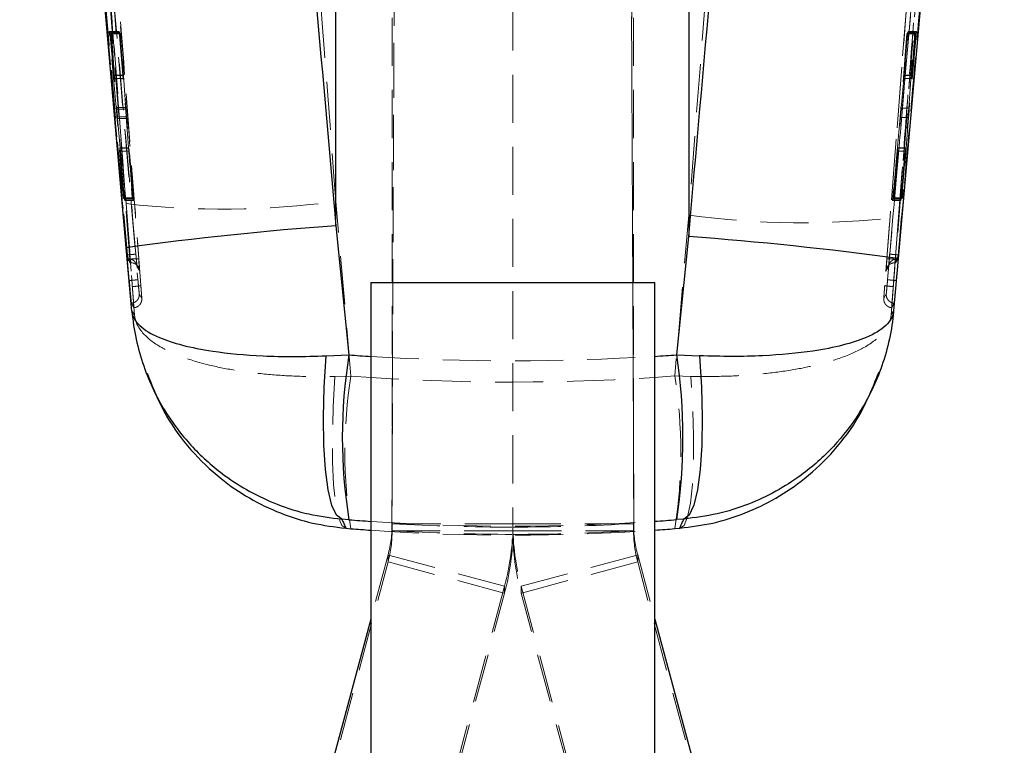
# Model space of a CAD drawing. Header units: millimetres. Extents: x 50 to 364, y 8 to 287.
# Tile 10 of 16: x 205 to 231, y 206 to 225. Entities that reach past the tile are written whole.
import ezdxf

# ---------------------------------------------------------------- set-up
doc = ezdxf.new("R2010")
doc.units = ezdxf.units.MM
doc.linetypes.add('HIDDEN', pattern=[1.905, 1.27, -0.635])

msp = doc.modelspace()

# ---------------------------------------------------------------- linework, layer by layer
at = {"color": 7, "linetype": 'HIDDEN', "lineweight": 18}
for p, q in [((214.337871, 211.640303), (214.63154, 278.927159)), ((220.730208, 211.645516), (220.437118, 278.799508)), ((214.337871, 211.45499), (214.590361, 269.32171)), ((220.479811, 268.840634), (220.730208, 211.453333)), ((214.346543, 265.006696), (214.346543, 211.638861)), ((220.721544, 265.006696), (220.721544, 211.638861)), ((212.861617, 258.591829), (212.861617, 220.14723)), ((222.176779, 219.788043), (222.176779, 258.591829)), ((224.98621, 256.061495), (222.176779, 219.788043)), ((230.292536, 255.648373), (227.353918, 217.93067)), ((230.480392, 254.780109), (227.641118, 218.626625)), ((227.429715, 218.079197), (230.243153, 250.532881)), ((230.470574, 250.517659), (227.657192, 218.06345)), ((230.477204, 250.517659), (227.658233, 218.06345)), ((217.534043, 240.644778), (217.534043, 211.548985)), ((207.059943, 222.634717), (206.874674, 224.641875)), ((207.139399, 224.641875), (206.874674, 224.641875)), ((206.874674, 224.641875), (206.890455, 224.624759)), ((207.139399, 224.641875), (207.305927, 222.634717)), ((207.147811, 224.624759), (207.139399, 224.641875)), ((227.789409, 222.611633), (227.97383, 224.641663)), ((227.97383, 224.641663), (227.964978, 224.62439)), ((227.97383, 224.641663), (228.190874, 224.641663)), ((228.190874, 224.641663), (228.003606, 222.611633)), ((228.175055, 224.62439), (228.190874, 224.641663)), ((207.147811, 224.624759), (206.890455, 224.624759)), ((206.890455, 224.624759), (206.995217, 223.483781)), ((206.999375, 223.479545), (206.918253, 224.593562)), ((207.163145, 224.593562), (206.918253, 224.593562)), ((206.918253, 224.593562), (206.9333, 224.576083)), ((207.171733, 224.576083), (206.9333, 224.576083)), ((206.9333, 224.576083), (207.077635, 222.591153)), ((207.242555, 223.483781), (207.147811, 224.624759)), ((207.163145, 224.593562), (207.245012, 223.479545)), ((207.171733, 224.576083), (207.163145, 224.593562)), ((207.317819, 222.591153), (207.171733, 224.576083)), ((227.940504, 224.576641), (227.780998, 222.614388)), ((227.858619, 223.478495), (227.949175, 224.593556)), ((227.964978, 224.62439), (227.861302, 223.484491)), ((227.949175, 224.593556), (227.940504, 224.576641)), ((227.940504, 224.576641), (228.133272, 224.576641)), ((227.949175, 224.593556), (228.147755, 224.593556)), ((227.964978, 224.62439), (228.175055, 224.62439)), ((227.989982, 222.614388), (228.133272, 224.576641)), ((228.147755, 224.593556), (228.066154, 223.478495)), ((228.070388, 223.484491), (228.175055, 224.62439)), ((228.133272, 224.576641), (228.147755, 224.593556)), ((207.242555, 223.483781), (206.995217, 223.483781)), ((207.245012, 223.479545), (206.999375, 223.479545)), ((207.00391, 223.399537), (207.25001, 223.399537)), ((207.250256, 223.401918), (207.004264, 223.401918)), ((227.853416, 223.402834), (227.853126, 223.402348)), ((227.853126, 223.399386), (228.061696, 223.399386)), ((227.853416, 223.402834), (228.062176, 223.402834)), ((227.858619, 223.478495), (228.066154, 223.478495)), ((227.861302, 223.484491), (228.070388, 223.484491)), ((207.305927, 222.634717), (207.059943, 222.634717)), ((207.317819, 222.591153), (207.077635, 222.591153)), ((227.780998, 222.614388), (227.989982, 222.614388)), ((227.789409, 222.611633), (228.003606, 222.611633)), ((207.244268, 220.243309), (207.080323, 222.388752)), ((207.325185, 222.388752), (207.080323, 222.388752)), ((207.337093, 222.345144), (207.097723, 222.345144)), ((207.097723, 222.345144), (207.287547, 220.17303)), ((207.325185, 222.388752), (207.482877, 220.243309)), ((207.517437, 220.17303), (207.337093, 222.345144)), ((227.759803, 222.368401), (227.560173, 220.173225)), ((227.5958, 220.242767), (227.76823, 222.365663)), ((227.759803, 222.368401), (227.969847, 222.368401)), ((227.76823, 222.365663), (227.983183, 222.365663)), ((227.777785, 220.173225), (227.969847, 222.368401)), ((227.983183, 222.365663), (227.820319, 220.242767)), ((207.394315, 221.556888), (207.155306, 221.556888)), ((207.394355, 221.562839), (207.155451, 221.562839)), ((207.394315, 221.556888), (207.394355, 221.560419)), ((227.693858, 221.555692), (227.909193, 221.555692)), ((227.910137, 221.563263), (227.694715, 221.563263)), ((207.399526, 221.480942), (207.160453, 221.480942)), ((207.160453, 221.480942), (207.256134, 220.224813)), ((207.40203, 221.476343), (207.164024, 221.476343)), ((207.277039, 220.190827), (207.164024, 221.476343)), ((207.491974, 220.224813), (207.399526, 221.480942)), ((207.40203, 221.476343), (207.508686, 220.190827)), ((227.569551, 220.191531), (227.686259, 221.476198)), ((227.688938, 221.481914), (227.586779, 220.22516)), ((227.686259, 221.476198), (227.901569, 221.476198)), ((227.688938, 221.481914), (227.905178, 221.481914)), ((227.901569, 221.476198), (227.788534, 220.191531)), ((227.809101, 220.22516), (227.905178, 221.481914)), ((207.256134, 220.224813), (207.244268, 220.243309)), ((207.482877, 220.243309), (207.244268, 220.243309)), ((207.491974, 220.224813), (207.256134, 220.224813)), ((207.482877, 220.243309), (207.491974, 220.224813)), ((227.586779, 220.22516), (227.5958, 220.242767)), ((227.586779, 220.22516), (227.809101, 220.22516)), ((227.5958, 220.242767), (227.820319, 220.242767)), ((227.820319, 220.242767), (227.809101, 220.22516)), ((207.508686, 220.190827), (207.277039, 220.190827)), ((207.287547, 220.17303), (207.277039, 220.190827)), ((207.517437, 220.17303), (207.287547, 220.17303)), ((207.320337, 220.092653), (207.544094, 217.149716)), ((207.508686, 220.190827), (207.517437, 220.17303)), ((213.256876, 215.538849), (212.861617, 220.14723)), ((227.560173, 220.173225), (227.569551, 220.191531)), ((227.560173, 220.173225), (227.777785, 220.173225)), ((227.569551, 220.191531), (227.788534, 220.191531)), ((227.788534, 220.191531), (227.777785, 220.173225)), ((222.176779, 219.788043), (221.811246, 215.54109)), ((227.520972, 217.150331), (227.717967, 219.732019)), ((207.35489, 218.738355), (207.356223, 218.723184)), ((227.70798, 218.723363), (227.709297, 218.738355)), ((207.364829, 218.633196), (207.383851, 218.633196)), ((207.364829, 218.633196), (207.431063, 218.530099)), ((207.383868, 218.633196), (207.448113, 218.530099)), ((207.424168, 218.626625), (207.425767, 218.626625)), ((207.425803, 218.626988), (207.425767, 218.626625)), ((207.431057, 218.530093), (207.448101, 218.530093)), ((207.431064, 218.530099), (207.448118, 218.530099)), ((227.61708, 218.530099), (227.634188, 218.530099)), ((227.617085, 218.530099), (227.680306, 218.633196)), ((227.617097, 218.530093), (227.634188, 218.530093)), ((227.634188, 218.530099), (227.699365, 218.633196)), ((227.639544, 218.626625), (227.639508, 218.626988)), ((227.639544, 218.626625), (227.641118, 218.626625)), ((227.680323, 218.633196), (227.699365, 218.633196)), ((207.40844, 218.032934), (207.405746, 218.063204)), ((207.669247, 217.710695), (207.735709, 217.589129)), ((207.73545, 217.597869), (207.733572, 217.626038)), ((227.329367, 217.589191), (227.394773, 217.710717)), ((221.811246, 215.54109), (222.232798, 215.530757)), ((213.256876, 215.538849), (212.837329, 215.528567)), ((214.337871, 211.640303), (214.337871, 211.45499)), ((220.730208, 211.645516), (220.730208, 211.453333)), ((217.534043, 211.638861), (214.346543, 211.638861)), ((214.346543, 211.638861), (214.346543, 211.454459)), ((214.346543, 211.454459), (217.534043, 211.454459)), ((217.534043, 211.638861), (220.721544, 211.638861)), ((217.534043, 211.548985), (217.534043, 211.454459)), ((217.534043, 211.356779), (217.534043, 211.454459)), ((220.721544, 211.454459), (217.534043, 211.454459)), ((220.721544, 211.638861), (220.721544, 211.454459)), ((210.513766, 196.732434), (214.237932, 210.629571)), ((214.237932, 210.813973), (213.784043, 209.120236)), ((217.316821, 209.989085), (214.237932, 210.813973)), ((214.237932, 210.813973), (214.237932, 210.629571)), ((214.237932, 210.629571), (217.316821, 209.804683)), ((217.751266, 209.989085), (220.830155, 210.813973)), ((220.830155, 210.629571), (217.751266, 209.804683)), ((220.830155, 210.813973), (221.284043, 209.120236)), ((220.830155, 210.813973), (220.830155, 210.629571)), ((224.55432, 196.732434), (220.830155, 210.629571)), ((217.316821, 209.989085), (213.592655, 196.091951)), ((217.316821, 209.989085), (217.316821, 209.804683)), ((217.751266, 209.989085), (221.475432, 196.091951)), ((217.751266, 209.989085), (217.751266, 209.804683)), ((213.592655, 195.907546), (217.316821, 209.804683)), ((221.475432, 195.907546), (217.751266, 209.804683))]:
    msp.add_line(p, q, dxfattribs=at)
at = {"color": 7, "linetype": 'Continuous', "lineweight": 25}
for p, q in [((212.861617, 219.510703), (212.861617, 247.832573)), ((222.176779, 247.832573), (222.176779, 219.223824)), ((228.486514, 227.450321), (227.711741, 218.642433)), ((207.326622, 218.929954), (206.619622, 226.975933)), ((212.861617, 219.510703), (213.205847, 216.096871)), ((221.861412, 216.098995), (222.176779, 219.223824)), ((207.475696, 217.25686), (207.326622, 218.929954)), ((227.711741, 218.642433), (227.588332, 217.258709)), ((213.784043, 218.006727), (213.784043, 191.231925)), ((221.284043, 191.231925), (221.284043, 218.006727)), ((212.602637, 216.071888), (213.205847, 216.096871)), ((221.861412, 216.098995), (222.464038, 216.074106)), ((213.205847, 211.743693), (213.015014, 211.759139)), ((222.052068, 211.761539), (221.861412, 211.746007)), ((213.124521, 211.51774), (213.256876, 211.506776)), ((221.811246, 211.509196), (221.944244, 211.520288)), ((213.784043, 209.120236), (212.416639, 204.017618)), ((221.284043, 209.120236), (222.651447, 204.017618))]:
    msp.add_line(p, q, dxfattribs=at)
at = {"color": 7, "linetype": 'Continuous', "lineweight": 25, "flags": 128}
for points in [[(213.784043, 218.006727), (213.792684, 218.006738), (213.908446, 218.006766), (214.155245, 218.006794), (214.524164, 218.006822), (215.001867, 218.006844), (215.57109, 218.006861), (216.211259, 218.006878), (216.899237, 218.006883), (217.610158, 218.006883), (218.318329, 218.006883), (218.998153, 218.006872), (219.625061, 218.006855), (220.176393, 218.006839), (220.632225, 218.006816), (220.97608, 218.006788), (221.195531, 218.00676), (221.282646, 218.006727), (221.284043, 218.006727)], [(213.015014, 211.759139), (212.875261, 211.863739), (212.754139, 212.123821), (212.656111, 212.529801), (212.58479, 213.066715), (212.542806, 213.714773), (212.531705, 214.450095), (212.551897, 215.245572), (212.602637, 216.071888)], [(222.464038, 216.074106), (222.515154, 215.247891), (222.535642, 214.452504), (222.524748, 213.71726), (222.482871, 213.069252), (222.411556, 212.532358), (222.313431, 212.126361), (222.192111, 211.866229), (222.052068, 211.761539)]]:
    msp.add_lwpolyline(points, dxfattribs=at)
at = {"color": 7, "linetype": 'HIDDEN', "lineweight": 18, "flags": 128}
for points in [[(215.748394, 218.006582), (215.156594, 218.006598), (214.650722, 218.006621), (214.24906, 218.006649), (213.966126, 218.006677), (213.812146, 218.006705), (213.784043, 218.006727)], [(221.284043, 218.006727), (221.234277, 218.006699), (221.052172, 218.006671), (220.742912, 218.006643), (220.317676, 218.006615), (219.791832, 218.006598), (219.184385, 218.006582), (218.517291, 218.00657), (217.81466, 218.006565), (217.101886, 218.006565), (216.404732, 218.00657), (215.748394, 218.006582)], [(227.658212, 218.063204), (227.656909, 218.048575), (227.655607, 218.033946)], [(212.837329, 215.528567), (212.790206, 214.729263), (212.767365, 213.969047), (212.769611, 213.274623), (212.796863, 212.670386), (212.848164, 212.177572), (212.921712, 211.813495), (213.014922, 211.590944), (213.124521, 211.51774)], [(221.944244, 211.520288), (222.054459, 211.593593), (222.148182, 211.816197), (222.222121, 212.180279), (222.273679, 212.673051), (222.301045, 213.277205), (222.303258, 213.971517), (222.280239, 214.731599), (222.232798, 215.530757)]]:
    msp.add_lwpolyline(points, dxfattribs=at)
at = {"color": 7, "linetype": 'HIDDEN', "lineweight": 18}
for centre, radius, start, end in [((209.868933, 242.664303), 22.715077, 263.5579412, 277.5706615), ((225.17515, 242.288582), 22.699437, 262.4096127, 276.4318393), ((207.448142, 218.301757), 0.228342, 30.2004625, 90.0059245), ((207.448064, 218.301733), 0.228421, 4.4457665, 30.1958635), ((227.617079, 218.301745), 0.228366, 150.1155933, 175.5408304), ((227.617054, 218.301763), 0.228335, 89.9935015, 150.1163478), ((209.094338, 213.525143), 12.875706, 350.9921484, 9.0078516), ((226.061756, 213.522812), 12.962614, 171.0526386, 188.9473614), ((211.159781, 211.638861), 3.186762, 344.9982613, 0.0000035), ((211.159796, 211.454457), 3.186748, 344.998228, 0.0000368), ((211.160503, 211.638864), 6.37354, 344.9982726, 359.9999758), ((211.160531, 211.454458), 6.373512, 344.9982394, 0.000009), ((223.907583, 211.638864), 6.37354, 180.0000242, 195.0017274), ((223.907555, 211.454458), 6.373512, 179.999991, 195.0017606), ((223.908305, 211.638861), 3.186762, 179.9999965, 195.0017387), ((223.908291, 211.454457), 3.186748, 179.9999632, 195.001772)]:
    msp.add_arc(centre, radius, start, end, dxfattribs=at)
at = {"color": 7, "linetype": 'Continuous', "lineweight": 25}
for centre, radius, start, end in [((219.714137, 127.533931), 92.231684, 94.26081951, 97.71864512), ((215.307054, 127.184966), 92.294878, 82.27591376, 85.7313927), ((226.6692, 213.920282), 13.63816, 170.816582, 189.183418), ((207.399444, 213.922501), 14.624829, 351.4413438, 8.5586562)]:
    msp.add_arc(centre, radius, start, end, dxfattribs=at)
at = {"color": 7, "linetype": 'HIDDEN', "lineweight": 18}
for centre, major_axis, ratio, start_param, end_param in [((207.233698, 223.610337), (-0.016555, 0.211112), 0.006346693, 3.300919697, 4.043744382), ((227.871031, 223.610125), (0.018207, 0.211112), 0.00646517, 3.33270993, 4.075534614), ((207.410693, 221.352135), (-0.016534, 0.21084), 0.006346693, 0.240341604, 0.913065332), ((227.67671, 221.352581), (0.018183, 0.21084), 0.00646517, 0.272131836, 0.944855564), ((217.519198, 264.257269), (53.43975, 0), 0.904159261, 4.642437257, 4.782897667), ((217.519198, 265.483721), (53.43975, 0), 0.937588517, 4.632544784, 4.792791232), ((217.519198, 264.257269), (53.43975, 0), 0.985885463, 4.642437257, 4.782897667), ((217.519198, 264.975241), (41.891312, 33.216837), 0.998896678, 3.98294556, 4.042789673), ((217.519198, 264.975257), (53.43975, 0), 0.999747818, 4.712666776, 4.772511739), ((217.519198, 265.483721), (0, 54.149456), 0.986893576, 3.07164093, 3.21210134), ((217.519198, 264.797399), (-37.515013, 38.099177), 0.998925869, 2.303816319, 2.363660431), ((217.519198, 264.797383), (0, 53.440606), 0.999983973, 3.141870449, 3.201715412)]:
    msp.add_ellipse(centre, major_axis=major_axis, ratio=ratio, start_param=start_param, end_param=end_param, dxfattribs=at)
at = {"color": 8, "linetype": 'Continuous', "lineweight": 25}
for ratio, start_param, end_param in [(0.904159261, 4.631586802, 4.642437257), (0.904159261, 4.782897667, 4.793733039), (0.985885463, 4.631586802, 4.642437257), (0.985885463, 4.782897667, 4.793733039)]:
    msp.add_ellipse((217.519198, 264.257269), major_axis=(53.43975, 0), ratio=ratio, start_param=start_param, end_param=end_param, dxfattribs=at)
at = {"color": 7, "linetype": 'Continuous', "lineweight": 25}
for start_param, end_param in [(3.061748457, 3.07164093), (3.21210134, 3.221994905)]:
    msp.add_ellipse((217.519198, 265.483721), major_axis=(0, 54.149456), ratio=0.986893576, start_param=start_param, end_param=end_param, dxfattribs=at)
at = {"color": 7, "linetype": 'HIDDEN', "lineweight": 18}
for points, knots in [([(212.861617, 220.14723), (212.587519, 223.735037), (211.658643, 235.893543), (210.714408, 248.050954), (210.048803, 256.620881)], [0, 0, 0, 0, 0.295086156, 1, 1, 1, 1]), ([(204.511629, 256.548076), (205.176199, 247.981543), (206.118927, 235.829444), (207.046616, 223.67802), (207.320337, 220.092653)], [0, 0, 0, 0, 0.704942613, 1, 1, 1, 1]), ([(204.562607, 255.665919), (204.57447, 255.514347), (204.633788, 254.756488), (204.882778, 251.573471), (205.854509, 239.137438), (206.763594, 227.306649), (207.486312, 217.901243)], [0, 0, 0, 0, 0.012041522, 0.060207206, 0.252870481, 1, 1, 1, 1]), ([(207.711269, 217.930725), (207.227457, 224.225215), (206.259837, 236.81415), (205.274256, 249.401796), (204.781468, 255.695597)], [0, 0, 0, 0, 0.500001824, 1, 1, 1, 1]), ([(227.578887, 217.901188), (227.59048, 218.052777), (227.648443, 218.810726), (227.892284, 221.994089), (228.848658, 234.41564), (229.775207, 246.229682), (230.51156, 255.618612)], [0, 0, 0, 0, 0.01205618, 0.06028098, 0.253180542, 1, 1, 1, 1]), ([(204.801712, 255.157423), (205.285725, 249.002284), (206.243085, 236.827656), (207.186834, 224.652062), (207.653451, 218.632095)], [0, 0, 0, 0, 0.505570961, 1, 1, 1, 1]), ([(227.411864, 218.632157), (227.880223, 224.652114), (228.827501, 236.827743), (229.789134, 249.002344), (230.27531, 255.157496)], [0, 0, 0, 0, 0.494426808, 1, 1, 1, 1]), ([(207.424168, 218.626625), (206.953124, 224.688702), (206.016675, 236.740271), (205.067879, 248.791023), (204.596338, 254.780109)], [0, 0, 0, 0, 0.503011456, 1, 1, 1, 1]), ([(207.425767, 218.626625), (206.959034, 224.646471), (206.02467, 236.697747), (205.07859, 248.748693), (204.603372, 254.780315), (204.603323, 254.78093)], [0, 0, 0, 0, 0.499493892, 0.999948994, 1, 1, 1, 1]), ([(230.473564, 254.780908), (230.473517, 254.780301), (229.997084, 248.748566), (229.045488, 236.697812), (228.10789, 224.646474), (227.639544, 218.626625)], [0, 0, 0, 0, 0.0000503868, 0.5005080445, 1, 1, 1, 1]), ([(207.405725, 218.06345), (206.930133, 223.47191), (205.978949, 234.28885), (205.053275, 245.10805), (204.590437, 250.517659)], [0, 0, 0, 0, 0.499999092, 1, 1, 1, 1]), ([(207.406801, 218.06345), (206.932483, 223.47194), (205.983846, 234.288938), (205.059434, 245.10808), (204.597227, 250.517659)], [0, 0, 0, 0, 0.4999992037, 1, 1, 1, 1]), ([(204.824646, 250.532848), (205.286868, 245.123328), (206.211299, 234.304446), (207.159945, 223.487684), (207.634261, 218.079381)], [0, 0, 0, 0, 0.500007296, 1, 1, 1, 1]), ([(204.656309, 250.18772), (204.659717, 250.147567), (204.714614, 249.500705), (204.975599, 246.427019), (205.863497, 235.983326), (206.714119, 226.147594), (207.35489, 218.738355)], [0, 0, 0, 0, 0.0038299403, 0.0616999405, 0.2931802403, 1, 1, 1, 1]), ([(207.579437, 218.762182), (207.124598, 223.996556), (206.209565, 234.526933), (205.31354, 245.058967), (204.862905, 250.355805)], [0, 0, 0, 0, 0.497073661, 1, 1, 1, 1]), ([(230.205376, 250.355838), (229.753899, 245.059009), (228.856199, 234.526993), (227.940091, 223.996586), (227.484719, 218.762199)], [0, 0, 0, 0, 0.502926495, 1, 1, 1, 1]), ([(227.709297, 218.738355), (227.717013, 218.826725), (227.777694, 219.521672), (228.049775, 222.642974), (228.950371, 233.037073), (229.784657, 242.825776), (230.412111, 250.18772)], [0, 0, 0, 0, 0.008430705, 0.06630003, 0.297777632, 1, 1, 1, 1]), ([(227.717967, 219.732019), (227.764865, 220.34647), (227.918994, 222.365858), (228.076038, 224.385359), (228.185298, 225.790375)], [0, 0, 0, 0, 0.304276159, 1, 1, 1, 1]), ([(206.995216, 223.483781), (206.996859, 223.466151), (207.000146, 223.430885), (207.003268, 223.402357), (207.004248, 223.397691), (207.004262, 223.40136), (207.004264, 223.401918)], [0, 0, 0, 0, 0.315057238, 0.630193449, 0.943748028, 1, 1, 1, 1]), ([(207.004264, 223.401918), (207.004026, 223.407976), (207.00355, 223.420092), (207.001248, 223.453836), (206.999652, 223.475748), (206.999375, 223.479545)], [0, 0, 0, 0, 0.452595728, 0.905146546, 1, 1, 1, 1]), ([(207.25001, 223.402488), (207.24996, 223.402046), (207.249821, 223.400806), (207.247555, 223.425045), (207.244723, 223.457825), (207.242865, 223.480071), (207.242555, 223.483781)], [0, 0, 0, 0, 0.200889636, 0.563527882, 0.927217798, 1, 1, 1, 1]), ([(227.852877, 223.401929), (227.85324, 223.407874), (227.853966, 223.419777), (227.856575, 223.453184), (227.858324, 223.474843), (227.858619, 223.4785)], [0, 0, 0, 0, 0.4533475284, 0.9077023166, 1, 1, 1, 1]), ([(228.066155, 223.4785), (228.064939, 223.461506), (228.062483, 223.427185), (228.061053, 223.400656), (228.061395, 223.397648), (228.062073, 223.40215), (228.062176, 223.402834)], [0, 0, 0, 0, 0.312390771, 0.630866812, 0.943912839, 1, 1, 1, 1]), ([(228.062176, 223.402834), (228.062992, 223.40961), (228.064623, 223.423162), (228.067982, 223.458214), (228.070036, 223.48065), (228.070388, 223.484491)], [0, 0, 0, 0, 0.453202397, 0.906387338, 1, 1, 1, 1]), ([(207.080323, 222.388752), (207.078802, 222.408647), (207.075761, 222.448432), (207.069985, 222.519196), (207.06449, 222.58392), (207.061319, 222.61935), (207.059943, 222.634717)], [0, 0, 0, 0, 0.265095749, 0.53012884, 0.796215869, 1, 1, 1, 1]), ([(207.077635, 222.591153), (207.079148, 222.571084), (207.082176, 222.530951), (207.087901, 222.459917), (207.0933, 222.395401), (207.096393, 222.360261), (207.097723, 222.345144)], [0, 0, 0, 0, 0.265864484, 0.531658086, 0.798525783, 1, 1, 1, 1]), ([(207.305927, 222.634717), (207.307603, 222.614293), (207.310954, 222.573448), (207.316585, 222.502154), (207.32153, 222.437989), (207.324086, 222.403561), (207.325185, 222.388752)], [0, 0, 0, 0, 0.266195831, 0.532371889, 0.798866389, 1, 1, 1, 1]), ([(207.337093, 222.345144), (207.335418, 222.365545), (207.332067, 222.406345), (207.326423, 222.477781), (207.321475, 222.541937), (207.318912, 222.576436), (207.317819, 222.591153)], [0, 0, 0, 0, 0.266963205, 0.533910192, 0.801173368, 1, 1, 1, 1]), ([(227.780998, 222.614388), (227.779348, 222.594336), (227.77605, 222.554236), (227.76998, 222.483208), (227.764336, 222.41865), (227.761168, 222.383525), (227.759803, 222.368401)], [0, 0, 0, 0, 0.265974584, 0.531912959, 0.798457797, 1, 1, 1, 1]), ([(227.76823, 222.365663), (227.769876, 222.385688), (227.773167, 222.425734), (227.779245, 222.49689), (227.784883, 222.561425), (227.788055, 222.596608), (227.789409, 222.611633)], [0, 0, 0, 0, 0.26675049, 0.533450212, 0.800767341, 1, 1, 1, 1]), ([(227.969847, 222.368401), (227.971629, 222.388687), (227.975191, 222.429256), (227.981094, 222.50036), (227.986235, 222.564683), (227.988851, 222.599391), (227.989982, 222.614388)], [0, 0, 0, 0, 0.265578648, 0.531099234, 0.797389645, 1, 1, 1, 1]), ([(228.003606, 222.611633), (228.00178, 222.591176), (227.99813, 222.550264), (227.992128, 222.478899), (227.98694, 222.414808), (227.98431, 222.380403), (227.983183, 222.365663)], [0, 0, 0, 0, 0.2663694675, 0.5327060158, 0.7998084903, 1, 1, 1, 1]), ([(207.164024, 221.476343), (207.162415, 221.494098), (207.159197, 221.529611), (207.15615, 221.558958), (207.155022, 221.565703), (207.155235, 221.559087), (207.155306, 221.556888)], [0, 0, 0, 0, 0.286456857, 0.572967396, 0.858082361, 1, 1, 1, 1]), ([(207.155306, 221.556888), (207.155725, 221.549169), (207.156561, 221.533739), (207.159156, 221.498536), (207.160453, 221.480942)], [0, 0, 0, 0, 0.500192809, 1, 1, 1, 1]), ([(207.394372, 221.561855), (207.394879, 221.55727), (207.395893, 221.54809), (207.398936, 221.513353), (207.401239, 221.485801), (207.40203, 221.476343)], [0, 0, 0, 0, 0.395888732, 0.792634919, 1, 1, 1, 1]), ([(227.694715, 221.561408), (227.694795, 221.561985), (227.69528, 221.565502), (227.694169, 221.548794), (227.691872, 221.518317), (227.689689, 221.49124), (227.688938, 221.481914)], [0, 0, 0, 0, 0.072049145, 0.439210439, 0.806852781, 1, 1, 1, 1]), ([(227.909193, 221.555692), (227.908286, 221.547261), (227.906476, 221.530429), (227.903203, 221.494253), (227.901569, 221.476198)], [0, 0, 0, 0, 0.500910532, 1, 1, 1, 1]), ([(227.905178, 221.481914), (227.90645, 221.49915), (227.908996, 221.533625), (227.910623, 221.560938), (227.910471, 221.565943), (227.909514, 221.558266), (227.909193, 221.555692)], [0, 0, 0, 0, 0.2858642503, 0.5717807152, 0.8564429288, 1, 1, 1, 1]), ([(207.579437, 218.762182), (207.576254, 218.761344), (207.569887, 218.759667), (207.517394, 218.75367), (207.442748, 218.746188), (207.383858, 218.740938), (207.35489, 218.738355)], [0, 0, 0, 0, 0.252011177, 0.504023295, 0.756035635, 1, 1, 1, 1]), ([(207.356223, 218.723184), (207.356854, 218.720981), (207.36074, 218.707405), (207.367767, 218.683315), (207.375839, 218.656476), (207.381796, 218.637666), (207.383157, 218.634691), (207.383835, 218.633207)], [0, 0, 0, 0, 0.046664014, 0.287488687, 0.526711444, 0.764008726, 1, 1, 1, 1]), ([(207.356223, 218.723184), (207.356796, 218.71673), (207.358379, 218.698908), (207.360821, 218.672218), (207.363094, 218.648401), (207.364424, 218.635608), (207.364715, 218.633879), (207.364829, 218.633207)], [0, 0, 0, 0, 0.13485192, 0.372368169, 0.610187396, 0.84870366, 1, 1, 1, 1]), ([(207.586774, 218.509418), (207.596164, 218.48527), (207.606876, 218.457726), (207.609472, 218.439676), (207.609654, 218.438331), (207.609308, 218.440991), (207.607565, 218.456852), (207.603198, 218.500662), (207.595351, 218.584204), (207.586663, 218.679947), (207.581259, 218.741707), (207.579421, 218.762708)], [0, 0, 0, 0, 0.169672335, 0.193535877, 0.215429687, 0.259554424, 0.347176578, 0.498824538, 0.69129203, 0.895027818, 1, 1, 1, 1]), ([(207.611339, 218.424783), (207.610661, 218.429488), (207.609307, 218.4389), (207.603364, 218.498731), (207.595288, 218.584825), (207.586837, 218.678092), (207.5815, 218.738746), (207.579437, 218.762182)], [0, 0, 0, 0, 0.215727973, 0.431473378, 0.647453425, 0.863777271, 1, 1, 1, 1]), ([(227.484719, 218.762199), (227.482654, 218.738761), (227.477311, 218.678107), (227.468858, 218.584839), (227.460787, 218.498756), (227.454787, 218.438242), (227.453472, 218.429276), (227.452804, 218.424721)], [0, 0, 0, 0, 0.1352916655, 0.3501090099, 0.5645927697, 0.7788415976, 1, 1, 1, 1]), ([(227.484719, 218.762199), (227.487906, 218.761361), (227.49428, 218.759685), (227.546775, 218.753681), (227.621425, 218.746192), (227.680321, 218.74094), (227.709297, 218.738355)], [0, 0, 0, 0, 0.251989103, 0.5039777, 0.755967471, 1, 1, 1, 1]), ([(227.680339, 218.633207), (227.681013, 218.634691), (227.682364, 218.637665), (227.68831, 218.656477), (227.696381, 218.683312), (227.703422, 218.707461), (227.707331, 218.7211), (227.70798, 218.723363)], [0, 0, 0, 0, 0.235690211, 0.472677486, 0.711568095, 0.952133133, 1, 1, 1, 1]), ([(227.699365, 218.633207), (227.699579, 218.63468), (227.700006, 218.637627), (227.70187, 218.65639), (227.704396, 218.683369), (227.706586, 218.70764), (227.707791, 218.721227), (227.70798, 218.723363)], [0, 0, 0, 0, 0.239254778, 0.478511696, 0.717417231, 0.955567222, 1, 1, 1, 1]), ([(207.383868, 218.633207), (207.411992, 218.630093), (207.468242, 218.623865), (207.542277, 218.577985), (207.572266, 218.531132), (207.587004, 218.508104)], [0, 0, 0, 0, 0.337096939, 0.674202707, 1, 1, 1, 1]), ([(207.431064, 218.530099), (207.43105, 218.531141), (207.431023, 218.533225), (207.429843, 218.550744), (207.427963, 218.576704), (207.425926, 218.603801), (207.424606, 218.62094), (207.424168, 218.626625)], [0, 0, 0, 0, 0.222756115, 0.445513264, 0.66799688, 0.889877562, 1, 1, 1, 1]), ([(207.425803, 218.626988), (207.455446, 218.629061), (207.514733, 218.633208), (207.589675, 218.636106), (207.642427, 218.636097), (207.649776, 218.633429), (207.653451, 218.632095)], [0, 0, 0, 0, 0.2500017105, 0.5000009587, 0.750000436, 1, 1, 1, 1]), ([(207.448118, 218.530099), (207.448119, 218.530099), (207.44847, 218.530098), (207.447776, 218.533738), (207.444209, 218.550674), (207.438122, 218.576725), (207.431585, 218.603709), (207.427313, 218.620947), (207.425833, 218.626867), (207.425803, 218.626988)], [0, 0, 0, 0, 0.000291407, 0.219747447, 0.440009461, 0.661413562, 0.884162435, 0.997630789, 1, 1, 1, 1]), ([(207.587004, 218.508104), (207.587574, 218.507354), (207.605136, 218.484223), (207.60829, 218.453993), (207.611342, 218.424744)], [0, 0, 0, 0, 0.0324241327, 1, 1, 1, 1]), ([(207.675798, 218.319445), (207.6748, 218.32126), (207.669808, 218.33034), (207.650074, 218.365413), (207.628329, 218.398722), (207.611342, 218.424744)], [0, 0, 0, 0, 0.0518638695, 0.2593193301, 1, 1, 1, 1]), ([(207.653451, 218.632095), (207.654938, 218.612741), (207.659267, 218.556411), (207.665697, 218.470488), (207.67071, 218.401899), (207.672098, 218.381011), (207.672375, 218.376849)], [0, 0, 0, 0, 0.188909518, 0.549815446, 0.910321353, 1, 1, 1, 1]), ([(227.389404, 218.3195), (227.389479, 218.323194), (227.389624, 218.330304), (227.392987, 218.380098), (227.396603, 218.42946), (227.398174, 218.450895)], [0, 0, 0, 0, 0.37947554, 0.730535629, 1, 1, 1, 1]), ([(227.452804, 218.424721), (227.451583, 218.422898), (227.445479, 218.413779), (227.422649, 218.378664), (227.403984, 218.345446), (227.389404, 218.3195)], [0, 0, 0, 0, 0.0518855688, 0.2594278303, 1, 1, 1, 1]), ([(227.398174, 218.450895), (227.398677, 218.457843), (227.401116, 218.491532), (227.406088, 218.557196), (227.410387, 218.612985), (227.411864, 218.632157)], [0, 0, 0, 0, 0.145701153, 0.706429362, 1, 1, 1, 1]), ([(227.639508, 218.626988), (227.609864, 218.629068), (227.550576, 218.633229), (227.475631, 218.636153), (227.422882, 218.636153), (227.415537, 218.633489), (227.411864, 218.632157)], [0, 0, 0, 0, 0.2499987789, 0.4999978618, 0.7499992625, 1, 1, 1, 1]), ([(227.452804, 218.424721), (227.458306, 218.452611), (227.469311, 218.508391), (227.522804, 218.576698), (227.595514, 218.624036), (227.652042, 218.630143), (227.680306, 218.633196)], [0, 0, 0, 0, 0.249998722, 0.50000218, 0.749998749, 1, 1, 1, 1]), ([(227.639508, 218.626988), (227.639478, 218.626867), (227.637997, 218.620943), (227.633704, 218.603708), (227.627136, 218.576725), (227.621047, 218.550674), (227.617355, 218.533738), (227.616904, 218.530098), (227.617079, 218.530099), (227.61708, 218.530099)], [0, 0, 0, 0, 0.002368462, 0.115883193, 0.338620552, 0.560024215, 0.78027589, 0.999708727, 1, 1, 1, 1]), ([(227.641118, 218.626625), (227.640251, 218.61537), (227.638504, 218.592684), (227.636311, 218.563139), (227.63477, 218.541345), (227.634135, 218.531165), (227.634174, 218.530373), (227.634188, 218.530099)], [0, 0, 0, 0, 0.21775729, 0.438920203, 0.660433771, 0.882571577, 1, 1, 1, 1]), ([(207.672375, 218.376849), (207.673415, 218.361708), (207.67585, 218.326275), (207.675817, 218.321928), (207.675798, 218.319439)], [0, 0, 0, 0, 0.427307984, 1, 1, 1, 1]), ([(207.406811, 218.063327), (207.436456, 218.065892), (207.495746, 218.071023), (207.570668, 218.076734), (207.623356, 218.080089), (207.630619, 218.079695), (207.634251, 218.079499)], [0, 0, 0, 0, 0.2500002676, 0.5000003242, 0.7500000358, 1, 1, 1, 1]), ([(207.462694, 217.46325), (207.461622, 217.470792), (207.45948, 217.485875), (207.449148, 217.590131), (207.434853, 217.741592), (207.420403, 217.899277), (207.411474, 217.999031), (207.40844, 218.032934)], [0, 0, 0, 0, 0.221368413, 0.442699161, 0.664109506, 0.885842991, 1, 1, 1, 1]), ([(207.711253, 217.930932), (207.708069, 217.929022), (207.701701, 217.925201), (207.649155, 217.916977), (207.574389, 217.90835), (207.51538, 217.90345), (207.486328, 217.901037)], [0, 0, 0, 0, 0.2518987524, 0.5037974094, 0.7556969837, 1, 1, 1, 1]), ([(207.486328, 217.901037), (207.491325, 217.834996), (207.501312, 217.702998), (207.513854, 217.532006), (207.522682, 217.407204), (207.526361, 217.34976), (207.526237, 217.345431), (207.526195, 217.343959)], [0, 0, 0, 0, 0.222082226, 0.443887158, 0.665139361, 0.886165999, 1, 1, 1, 1]), ([(207.634261, 218.079381), (207.637222, 218.046145), (207.643804, 217.972244), (207.653544, 217.866133), (207.661971, 217.7773), (207.66757, 217.721697), (207.668717, 217.714178), (207.669247, 217.710706)], [0, 0, 0, 0, 0.175179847, 0.389517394, 0.60336472, 0.816877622, 1, 1, 1, 1]), ([(207.7336, 217.626038), (207.733278, 217.631117), (207.732085, 217.64993), (207.727024, 217.720354), (207.719593, 217.821158), (207.713892, 217.896196), (207.711269, 217.930725)], [0, 0, 0, 0, 0.114685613, 0.42482569, 0.735330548, 1, 1, 1, 1]), ([(227.353918, 217.93067), (227.351843, 217.903492), (227.346685, 217.835918), (227.339481, 217.739089), (227.33432, 217.668287), (227.332994, 217.648375), (227.332774, 217.64507)], [0, 0, 0, 0, 0.234421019, 0.582858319, 0.930777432, 1, 1, 1, 1]), ([(227.578871, 217.900981), (227.549817, 217.903401), (227.490808, 217.908318), (227.416041, 217.916961), (227.363496, 217.925196), (227.357124, 217.92902), (227.353938, 217.930932)], [0, 0, 0, 0, 0.244327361, 0.496217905, 0.748109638, 1, 1, 1, 1]), ([(227.394774, 217.710723), (227.395162, 217.713113), (227.396111, 217.718959), (227.40091, 217.765914), (227.408996, 217.850626), (227.419065, 217.959832), (227.426217, 218.039998), (227.429715, 218.079197)], [0, 0, 0, 0, 0.148307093, 0.362797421, 0.577754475, 0.793534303, 1, 1, 1, 1]), ([(227.429734, 218.079415), (227.433362, 218.079611), (227.440618, 218.080004), (227.493304, 218.076654), (227.56823, 218.070924), (227.627525, 218.065796), (227.657172, 218.063232)], [0, 0, 0, 0, 0.249998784, 0.499999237, 0.750001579, 1, 1, 1, 1]), ([(227.538812, 217.343964), (227.538971, 217.349879), (227.539291, 217.361708), (227.546177, 217.461623), (227.556931, 217.609777), (227.568618, 217.76638), (227.576245, 217.866507), (227.578871, 217.900981)], [0, 0, 0, 0, 0.220958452, 0.441877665, 0.662782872, 0.883897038, 1, 1, 1, 1]), ([(227.655607, 218.033946), (227.649664, 217.967812), (227.637779, 217.835549), (227.621657, 217.662058), (227.609287, 217.533483), (227.602888, 217.472127), (227.601703, 217.465499), (227.601299, 217.463239)], [0, 0, 0, 0, 0.221586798, 0.443154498, 0.664557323, 0.885649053, 1, 1, 1, 1]), ([(207.462695, 217.463244), (207.471421, 217.464354), (207.495791, 217.467453), (207.534422, 217.480223), (207.575779, 217.503702), (207.611382, 217.53532), (207.639764, 217.573564), (207.659483, 217.616813), (207.67057, 217.663284), (207.669688, 217.694892), (207.669247, 217.710695)], [0, 0, 0, 0, 0.073800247, 0.206117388, 0.338433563, 0.470744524, 0.603064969, 0.735371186, 0.867696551, 1, 1, 1, 1]), ([(207.73571, 217.589124), (207.735772, 217.590013), (207.735893, 217.591743), (207.73435, 217.614819), (207.7336, 217.626038)], [0, 0, 0, 0, 0.513864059, 1, 1, 1, 1]), ([(227.332774, 217.64507), (227.331652, 217.628756), (227.329329, 217.594981), (227.329353, 217.59116), (227.329366, 217.589185)], [0, 0, 0, 0, 0.483037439, 1, 1, 1, 1]), ([(227.332788, 217.645065), (227.331517, 217.627693), (227.33004, 217.60751), (227.329567, 217.596517), (227.329501, 217.594986)], [0, 0, 0, 0, 0.860711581, 1, 1, 1, 1]), ([(227.601298, 217.463239), (227.592575, 217.464348), (227.568209, 217.467448), (227.529582, 217.480223), (227.488227, 217.503708), (227.452626, 217.535332), (227.424247, 217.573581), (227.404531, 217.616834), (227.393447, 217.663309), (227.394332, 217.694918), (227.394774, 217.710723)], [0, 0, 0, 0, 0.073775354, 0.206095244, 0.338413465, 0.47072816, 0.603053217, 0.73536729, 0.86768578, 1, 1, 1, 1]), ([(207.526193, 217.343964), (207.525355, 217.345796), (207.521163, 217.354954), (207.50206, 217.395492), (207.480333, 217.432887), (207.462695, 217.463244)], [0, 0, 0, 0, 0.0449321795, 0.224660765, 1, 1, 1, 1]), ([(207.735711, 217.589124), (207.735981, 217.573423), (207.73652, 217.54202), (207.72509, 217.495967), (207.705184, 217.453158), (207.676751, 217.415356), (207.641241, 217.384122), (207.600084, 217.360948), (207.560851, 217.348051), (207.535742, 217.34509), (207.526193, 217.343964)], [0, 0, 0, 0, 0.131335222, 0.262676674, 0.394030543, 0.52536471, 0.656705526, 0.788052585, 0.9193947, 1, 1, 1, 1]), ([(227.538812, 217.343964), (227.529281, 217.345091), (227.50419, 217.348059), (227.464971, 217.360953), (227.423809, 217.384132), (227.388297, 217.415379), (227.35987, 217.453196), (227.339964, 217.496013), (227.328546, 217.542077), (227.329093, 217.573486), (227.329367, 217.589191)], [0, 0, 0, 0, 0.080450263, 0.211814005, 0.343180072, 0.474543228, 0.605911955, 0.737272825, 0.86863687, 1, 1, 1, 1]), ([(227.601298, 217.463233), (227.60038, 217.461725), (227.595224, 217.453251), (227.572314, 217.414284), (227.553835, 217.375497), (227.538812, 217.343964)], [0, 0, 0, 0, 0.038918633, 0.218660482, 1, 1, 1, 1]), ([(207.544094, 217.149716), (207.533872, 217.168866), (207.513529, 217.206975), (207.488265, 217.240287), (207.475696, 217.25686)], [0, 0, 0, 0, 0.502489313, 1, 1, 1, 1]), ([(207.544094, 217.149716), (207.54423, 217.148221), (207.558851, 216.987613), (207.699233, 216.68281), (208.180785, 216.306727), (208.834471, 216.015376), (209.5466, 215.809415), (210.323693, 215.663867), (211.116332, 215.571798), (211.959264, 215.521943), (212.544648, 215.526359), (212.837329, 215.528567)], [0, 0, 0, 0, 0.001589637, 0.170682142, 0.331493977, 0.459318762, 0.587118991, 0.691695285, 0.796259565, 0.898133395, 1, 1, 1, 1]), ([(222.232798, 215.530757), (222.521364, 215.52846), (223.105126, 215.523812), (223.943084, 215.573299), (224.738797, 215.664772), (225.511005, 215.809375), (226.22789, 216.014812), (226.881701, 216.306073), (227.365926, 216.683499), (227.506214, 216.988221), (227.520836, 217.148835), (227.520972, 217.150331)], [0, 0, 0, 0, 0.100482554, 0.203273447, 0.306703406, 0.412532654, 0.538371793, 0.668311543, 0.829217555, 0.99840949, 1, 1, 1, 1]), ([(227.588332, 217.258709), (227.575972, 217.241896), (227.551129, 217.208102), (227.531057, 217.169651), (227.520972, 217.150331)], [0, 0, 0, 0, 0.497531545, 1, 1, 1, 1]), ([(208.029724, 215.210032), (208.027523, 215.214365), (207.967945, 215.331679), (207.912702, 215.476596), (207.879139, 215.574995), (207.866597, 215.611766)], [0, 0, 0, 0, 0.023455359, 0.635067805, 1, 1, 1, 1]), ([(227.212047, 215.647411), (227.211127, 215.644553), (227.190323, 215.579888), (227.148402, 215.457733), (227.068946, 215.292507), (227.044341, 215.241342)], [0, 0, 0, 0, 0.030940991, 0.699915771, 1, 1, 1, 1])]:
    msp.add_open_spline(points, degree=3, knots=knots, dxfattribs=at)
at = {"color": 7, "linetype": 'Continuous', "lineweight": 25}
for points, knots in [([(210.393637, 247.830008), (210.833685, 242.716881), (211.646173, 233.276213), (212.479586, 223.837396), (212.861617, 219.510703)], [0, 0, 0, 0, 0.541606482, 1, 1, 1, 1]), ([(222.176779, 219.223824), (222.574601, 223.724533), (223.417359, 233.258979), (224.239304, 242.795269), (224.673252, 247.82998)], [0, 0, 0, 0, 0.472047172, 1, 1, 1, 1]), ([(207.475696, 217.25686), (207.475781, 217.255645), (207.485267, 217.120411), (207.622743, 216.867329), (208.117042, 216.567787), (208.792516, 216.344722), (209.683492, 216.167058), (210.702145, 216.07251), (211.739564, 216.046371), (212.312835, 216.06332), (212.602637, 216.071888)], [0, 0, 0, 0, 0.001603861, 0.17857822, 0.346362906, 0.477019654, 0.612130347, 0.797295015, 0.897527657, 1, 1, 1, 1]), ([(207.475696, 217.25686), (207.476087, 217.252436), (207.519625, 216.759707), (207.723557, 215.811186), (208.306162, 214.603937), (209.055953, 213.639542), (210.011345, 212.787223), (211.074218, 212.206902), (212.142191, 211.869679), (212.72408, 211.795984), (213.015014, 211.759139)], [0, 0, 0, 0, 0.001603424, 0.178588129, 0.346376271, 0.479272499, 0.612137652, 0.79730687, 0.898657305, 1, 1, 1, 1]), ([(227.588332, 217.258709), (227.587941, 217.254285), (227.544463, 216.76252), (227.341182, 215.815708), (226.762235, 214.615625), (226.016697, 213.64892), (225.0613, 212.795161), (223.995939, 212.212336), (222.928448, 211.872814), (222.34634, 211.798903), (222.052068, 211.761539)], [0, 0, 0, 0, 0.001604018, 0.178305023, 0.34585972, 0.476638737, 0.611881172, 0.797161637, 0.897459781, 1, 1, 1, 1]), ([(227.588332, 217.258709), (227.588247, 217.257495), (227.578728, 217.122519), (227.441444, 216.870024), (226.946722, 216.569233), (226.268893, 216.346883), (225.378351, 216.169105), (224.362104, 216.074653), (223.323972, 216.048843), (222.750675, 216.065685), (222.464038, 216.074106)], [0, 0, 0, 0, 0.001604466, 0.178304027, 0.345862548, 0.478880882, 0.611868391, 0.797153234, 0.898580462, 1, 1, 1, 1]), ([(207.876127, 215.61608), (208.030488, 215.22819), (208.319559, 214.501788), (209.012416, 213.573076), (209.757781, 212.850392), (210.564724, 212.299706), (211.378778, 211.905777), (212.23793, 211.630262), (212.828997, 211.555246), (213.124521, 211.51774)], [0, 0, 0, 0, 0.179723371, 0.336568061, 0.493382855, 0.621700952, 0.750004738, 0.875006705, 1, 1, 1, 1]), ([(221.944244, 211.520288), (222.23562, 211.557055), (222.825064, 211.631435), (223.679243, 211.905607), (224.496469, 212.298674), (225.298465, 212.846287), (226.049019, 213.568506), (226.749149, 214.508), (227.045053, 215.251454), (227.204084, 215.651015)], [0, 0, 0, 0, 0.122646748, 0.248110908, 0.374354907, 0.50352759, 0.657123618, 0.815724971, 1, 1, 1, 1]), ([(213.015014, 211.759139), (213.035919, 211.718644), (213.077702, 211.637709), (213.108922, 211.557711), (213.124521, 211.51774)], [0, 0, 0, 0, 0.500339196, 1, 1, 1, 1]), ([(221.944244, 211.520288), (221.959644, 211.560239), (221.990464, 211.640198), (222.031524, 211.721073), (222.052068, 211.761539)], [0, 0, 0, 0, 0.49964488, 1, 1, 1, 1])]:
    msp.add_open_spline(points, degree=3, knots=knots, dxfattribs=at)

doc.saveas('drawing.dxf')
